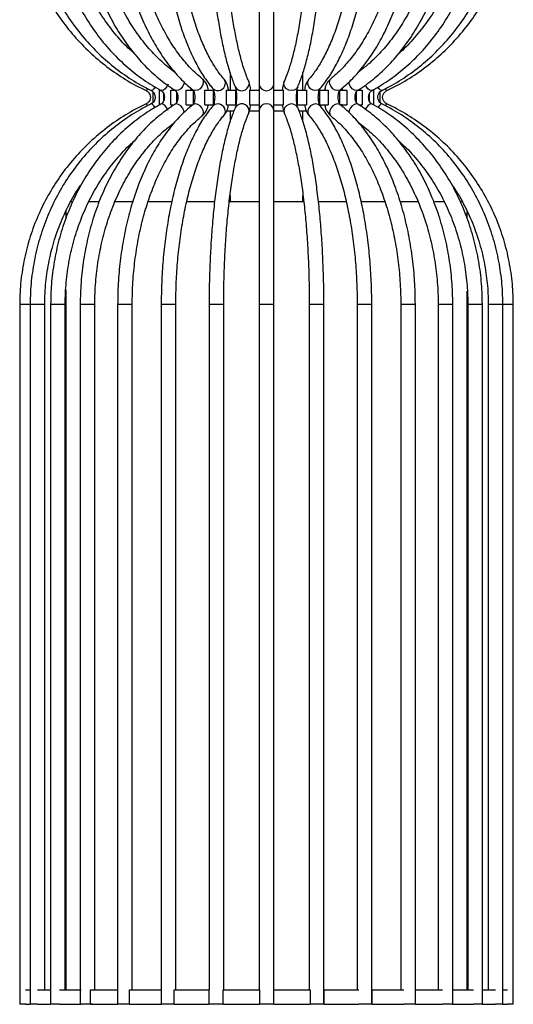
# Model space of a CAD drawing. Header units: millimetres. Extents: x 80 to 143, y 114 to 230.
# Tile 7 of 11: x 139.55 to 142.93, y 127.23 to 133.98. Entities that reach past the tile are written whole.
import ezdxf

# ---------------------------------------------------------------- set-up
doc = ezdxf.new("R2010")
doc.units = ezdxf.units.MM

msp = doc.modelspace()

# ---------------------------------------------------------------- linework, layer by layer
at = {"color": 7, "linetype": 'Continuous', "lineweight": 25}
for p, q in [((141.19328, 134.86854), (141.19328, 133.53989)), ((141.29328, 133.53989), (141.29328, 134.86854)), ((140.99328, 133.61733), (140.99328, 133.4974)), ((141.49328, 133.4974), (141.49328, 133.61858)), ((141.19328, 133.53989), (141.19328, 133.4974)), ((141.29328, 133.4974), (141.29328, 133.53989)), ((140.4669, 133.41465), (140.4669, 133.4835)), ((140.51128, 133.3974), (140.51128, 133.4974)), ((140.51128, 133.4974), (140.52384, 133.4974)), ((140.53766, 133.47549), (140.53766, 133.42351)), ((140.58766, 133.3974), (140.58766, 133.4974)), ((140.58766, 133.4974), (140.62578, 133.4974)), ((140.62578, 133.48731), (140.62578, 133.41181)), ((140.69269, 133.3974), (140.69269, 133.4974)), ((140.69269, 133.4974), (140.74088, 133.4974)), ((140.73805, 133.5004), (140.73746, 133.50087)), ((140.74088, 133.4974), (140.74088, 133.40234)), ((140.82178, 133.3974), (140.82178, 133.4974)), ((140.82178, 133.4974), (140.87794, 133.4974)), ((140.87794, 133.4974), (140.87794, 133.3974)), ((140.9693, 133.3974), (140.9693, 133.4974)), ((140.9693, 133.4974), (141.03097, 133.4974)), ((141.03097, 133.4974), (141.03097, 133.3974)), ((141.03438, 133.4974), (141.03097, 133.4974)), ((141.12879, 133.3974), (141.12879, 133.4974)), ((141.12879, 133.4974), (141.19328, 133.4974)), ((141.19328, 133.4974), (141.19328, 133.3974)), ((141.29328, 133.3974), (141.29328, 133.4974)), ((141.29328, 133.4974), (141.35777, 133.4974)), ((141.35777, 133.4974), (141.35777, 133.3974)), ((141.45559, 133.4974), (141.45233, 133.4974)), ((141.45559, 133.3974), (141.45559, 133.4974)), ((141.45559, 133.4974), (141.51726, 133.4974)), ((141.51726, 133.4974), (141.51726, 133.3974)), ((141.60862, 133.3974), (141.60862, 133.4974)), ((141.60862, 133.4974), (141.66478, 133.4974)), ((141.66478, 133.4974), (141.66478, 133.3974)), ((141.74568, 133.40244), (141.74568, 133.4974)), ((141.74568, 133.4974), (141.79387, 133.4974)), ((141.76399, 133.51366), (141.75844, 133.49774)), ((141.79387, 133.4974), (141.79387, 133.3974)), ((141.86078, 133.4974), (141.8989, 133.4974)), ((141.86078, 133.41155), (141.86078, 133.48705)), ((141.8989, 133.4974), (141.8989, 133.3974)), ((141.9489, 133.42337), (141.9489, 133.47535)), ((141.96303, 133.4974), (141.97527, 133.4974)), ((141.97527, 133.4974), (141.97527, 133.3974)), ((142.01966, 133.48421), (142.01966, 133.41536)), ((140.58766, 133.3974), (140.61042, 133.3974)), ((140.6165, 133.40119), (140.6159, 133.40079)), ((140.69269, 133.3974), (140.74088, 133.3974)), ((140.72257, 133.3852), (140.72682, 133.3974)), ((140.73809, 133.39849), (140.73746, 133.39799)), ((140.82178, 133.3974), (140.87794, 133.3974)), ((140.9693, 133.3974), (141.03097, 133.3974)), ((140.97888, 133.39724), (141.0335, 133.39724)), ((140.99328, 133.3974), (140.99328, 133.39724)), ((141.03375, 133.3974), (141.03097, 133.3974)), ((141.12879, 133.3974), (141.19328, 133.3974)), ((141.13434, 133.39724), (141.19328, 133.39724)), ((141.19328, 133.3974), (141.19328, 133.35897)), ((141.29328, 133.35897), (141.29328, 133.3974)), ((141.29328, 133.3974), (141.35777, 133.3974)), ((141.29328, 133.39724), (141.35327, 133.39724)), ((141.45285, 133.3974), (141.45559, 133.3974)), ((141.45458, 133.39724), (141.50902, 133.39724)), ((141.45559, 133.3974), (141.51726, 133.3974)), ((141.49328, 133.39724), (141.49328, 133.3974)), ((141.60862, 133.3974), (141.66478, 133.3974)), ((141.74568, 133.3974), (141.79387, 133.3974)), ((141.87619, 133.3974), (141.8989, 133.3974)), ((140.96943, 133.35724), (141.0175, 133.35724)), ((140.99328, 133.35724), (140.99328, 133.28028)), ((141.12661, 133.35724), (141.19328, 133.35724)), ((141.19328, 133.35897), (141.19328, 132.03032)), ((141.29328, 132.03032), (141.29328, 133.35897)), ((141.29328, 133.35724), (141.36075, 133.35724)), ((141.46639, 133.35724), (141.51958, 133.35724)), ((141.49328, 133.28153), (141.49328, 133.35724)), ((141.49328, 132.73411), (141.49328, 132.77617)), ((139.90341, 132.73411), (139.91238, 132.73411)), ((140.02392, 132.73411), (140.09065, 132.73411)), ((140.20292, 132.73411), (140.32267, 132.73411)), ((140.43031, 132.73411), (140.59177, 132.73411)), ((140.6958, 132.73411), (140.88599, 132.73411)), ((140.98779, 132.73411), (141.19328, 132.73411)), ((140.99328, 132.77578), (140.99328, 132.73411)), ((141.29328, 132.73411), (141.49907, 132.73411)), ((141.60012, 132.73411), (141.79141, 132.73411)), ((141.89412, 132.73411), (142.05726, 132.73411)), ((142.16314, 132.73411), (142.28502, 132.73411)), ((142.39565, 132.73411), (142.46439, 132.73411)), ((142.57573, 132.73411), (142.5852, 132.73411)), ((139.86828, 132.66754), (139.86828, 132.61608)), ((142.61828, 132.61615), (142.61828, 132.66622)), ((139.86828, 132.13066), (139.86828, 127.33411)), ((142.61828, 127.33411), (142.61828, 132.12179)), ((139.55232, 132.03032), (139.55232, 127.23411)), ((139.62436, 132.03032), (139.55232, 132.03032)), ((139.62404, 132.03032), (139.62404, 127.23411)), ((139.68949, 132.03032), (139.62404, 132.03032)), ((139.72404, 132.03032), (139.68949, 132.03032)), ((139.72404, 127.33411), (139.72404, 132.03032)), ((139.76434, 132.03032), (139.76434, 127.23411)), ((139.83934, 132.03032), (139.76434, 132.03032)), ((139.86434, 132.03032), (139.83934, 132.03032)), ((139.86434, 127.33411), (139.86434, 132.03032)), ((139.96709, 132.03032), (139.96709, 127.23411)), ((140.05055, 132.03032), (139.96709, 132.03032)), ((140.06709, 132.03032), (140.05055, 132.03032)), ((140.06709, 127.33411), (140.06709, 132.03032)), ((140.22343, 132.03032), (140.22343, 127.23411)), ((140.31388, 132.03032), (140.22343, 132.03032)), ((140.32343, 132.03032), (140.31388, 132.03032)), ((140.32343, 127.33411), (140.32343, 132.03032)), ((140.52216, 132.03032), (140.52216, 127.23411)), ((140.61784, 132.03032), (140.52216, 132.03032)), ((140.62216, 132.03032), (140.61784, 132.03032)), ((140.62216, 127.33411), (140.62216, 132.03032)), ((140.85023, 132.03032), (140.85023, 127.33411)), ((140.95023, 132.03032), (140.85023, 132.03032)), ((140.95023, 127.33411), (140.95023, 132.03032)), ((141.19328, 132.03032), (141.19328, 127.33411)), ((141.29328, 132.03032), (141.19328, 132.03032)), ((141.29328, 127.33411), (141.29328, 132.03032)), ((141.53633, 132.03032), (141.53633, 127.33411)), ((141.63633, 132.03032), (141.53633, 132.03032)), ((141.63633, 127.23411), (141.63633, 132.03032)), ((141.86439, 132.03032), (141.86439, 127.33411)), ((141.96439, 132.03032), (141.86439, 132.03032)), ((141.96439, 127.23411), (141.96439, 132.03032)), ((142.16313, 132.03032), (142.16313, 127.33411)), ((142.26313, 132.03032), (142.16313, 132.03032)), ((142.26313, 127.23411), (142.26313, 132.03032)), ((142.41947, 132.03032), (142.41947, 127.33411)), ((142.51947, 132.03032), (142.41947, 132.03032)), ((142.51947, 127.23411), (142.51947, 132.03032)), ((142.62222, 132.03032), (142.62222, 127.33411)), ((142.72222, 132.03032), (142.62222, 132.03032)), ((142.72222, 127.23411), (142.72222, 132.03032)), ((142.76252, 132.03032), (142.76252, 127.33411)), ((142.86252, 132.03032), (142.76252, 132.03032)), ((142.93424, 132.03032), (142.86221, 132.03032)), ((142.86252, 127.23411), (142.86252, 132.03032)), ((142.93424, 127.23411), (142.93424, 132.03032)), ((139.59295, 127.33411), (139.62404, 127.33411)), ((139.67497, 127.33411), (139.76434, 127.33411)), ((139.82568, 127.33411), (139.9727, 127.33411)), ((140.03851, 127.23411), (140.03851, 127.33411)), ((140.03851, 127.33411), (140.22449, 127.33411)), ((140.30417, 127.23411), (140.30417, 127.33411)), ((140.30417, 127.33411), (140.52095, 127.33411)), ((140.52095, 127.33411), (140.52095, 127.23411)), ((140.52216, 127.33411), (140.52095, 127.33411)), ((140.611, 127.23411), (140.611, 127.33411)), ((140.611, 127.33411), (140.8491, 127.33411)), ((140.8491, 127.33411), (140.8491, 127.23411)), ((140.85023, 127.33411), (140.8491, 127.33411)), ((140.94555, 127.23411), (140.94555, 127.33411)), ((140.94555, 127.33411), (141.19455, 127.33411)), ((141.19455, 127.33411), (141.19455, 127.23411)), ((141.19488, 127.33411), (141.19455, 127.33411)), ((141.29313, 127.33411), (141.29224, 127.33411)), ((141.29313, 127.23411), (141.29313, 127.33411)), ((141.29313, 127.33411), (141.54212, 127.33411)), ((141.54212, 127.33411), (141.54212, 127.23411)), ((141.63848, 127.33411), (141.63633, 127.33411)), ((141.63848, 127.23411), (141.63848, 127.33411)), ((141.63848, 127.33411), (141.87658, 127.33411)), ((141.96647, 127.33411), (141.96439, 127.33411)), ((141.96647, 127.23411), (141.96647, 127.33411)), ((141.96647, 127.33411), (142.18324, 127.33411)), ((142.26272, 127.33411), (142.44869, 127.33411)), ((142.51428, 127.33411), (142.6613, 127.33411)), ((142.72222, 127.33411), (142.8118, 127.33411)), ((142.86252, 127.33411), (142.89367, 127.33411)), ((139.59353, 127.23411), (139.55232, 127.23411)), ((139.59295, 127.23411), (139.62404, 127.23411)), ((139.67523, 127.23411), (139.62404, 127.23411)), ((139.67497, 127.23411), (139.76434, 127.23411)), ((139.8259, 127.23411), (139.76434, 127.23411)), ((139.82568, 127.23411), (139.9727, 127.23411)), ((140.05055, 127.23411), (139.96709, 127.23411)), ((140.03851, 127.23411), (140.22449, 127.23411)), ((140.30417, 127.23411), (140.22343, 127.23411)), ((140.30417, 127.23411), (140.52095, 127.23411)), ((140.52216, 127.23411), (140.52095, 127.23411)), ((140.611, 127.23411), (140.52216, 127.23411)), ((140.611, 127.23411), (140.8491, 127.23411)), ((140.85024, 127.23411), (140.8491, 127.23411)), ((140.94559, 127.23411), (140.85024, 127.23411)), ((140.94555, 127.23411), (141.19455, 127.23411)), ((141.19488, 127.23411), (141.19455, 127.23411)), ((141.29224, 127.23411), (141.19488, 127.23411)), ((141.29313, 127.23411), (141.29224, 127.23411)), ((141.29313, 127.23411), (141.54212, 127.23411)), ((141.63633, 127.23411), (141.54209, 127.23411)), ((141.63848, 127.23411), (141.63633, 127.23411)), ((141.63848, 127.23411), (141.87658, 127.23411)), ((141.96439, 127.23411), (141.87658, 127.23411)), ((141.96647, 127.23411), (141.96439, 127.23411)), ((141.96647, 127.23411), (142.18324, 127.23411)), ((142.26313, 127.23411), (142.18324, 127.23411)), ((142.26272, 127.23411), (142.44869, 127.23411)), ((142.51947, 127.23411), (142.44869, 127.23411)), ((142.51428, 127.23411), (142.6613, 127.23411)), ((142.72222, 127.23411), (142.6613, 127.23411)), ((142.72222, 127.23411), (142.8118, 127.23411)), ((142.86252, 127.23411), (142.8118, 127.23411)), ((142.86252, 127.23411), (142.89367, 127.23411)), ((142.93424, 127.23411), (142.89305, 127.23411))]:
    msp.add_line(p, q, dxfattribs=at)
at = {"color": 7, "linetype": 'Continuous', "lineweight": 25, "flags": 128}
for points in [[(140.47985, 133.51913), (140.47202, 133.5079), (140.46261, 133.4981), (140.45515, 133.49466), (140.45323, 133.49508)], [(140.56908, 133.53989), (140.56011, 133.52258), (140.5487, 133.5079), (140.53659, 133.4981), (140.52562, 133.49466), (140.52018, 133.49597)], [(140.67996, 133.55349), (140.67674, 133.53989), (140.66814, 133.52258), (140.65574, 133.5079), (140.64146, 133.4981), (140.62745, 133.49466), (140.6165, 133.49767)], [(140.80917, 133.53989), (140.8013, 133.52258), (140.78846, 133.5079), (140.77262, 133.4981), (140.75619, 133.49466), (140.74166, 133.4981), (140.73805, 133.5004)], [(141.12117, 133.56006), (141.1223, 133.55719), (141.12433, 133.53989)], [(141.4569, 133.51973), (141.44886, 133.5079), (141.43395, 133.4981), (141.41557, 133.49466), (141.39652, 133.4981), (141.37969, 133.5079), (141.36765, 133.52258), (141.36223, 133.53989), (141.36426, 133.55719), (141.3654, 133.56008)], [(141.60952, 133.50722), (141.59716, 133.4981), (141.58034, 133.49466), (141.5622, 133.4981), (141.5455, 133.5079), (141.53278, 133.52258), (141.52599, 133.53989), (141.52615, 133.55719), (141.53324, 133.57187), (141.53378, 133.57251)], [(141.74911, 133.50087), (141.74489, 133.4981), (141.73037, 133.49466), (141.71393, 133.4981), (141.69809, 133.5079), (141.68526, 133.52258), (141.67739, 133.53989), (141.67567, 133.55719), (141.68038, 133.57187), (141.68649, 133.57884)], [(141.87005, 133.49766), (141.85911, 133.49466), (141.8451, 133.4981), (141.83081, 133.5079), (141.81842, 133.52258), (141.80981, 133.53989), (141.8066, 133.55349)], [(141.96639, 133.49597), (141.96094, 133.49466), (141.94997, 133.4981), (141.93786, 133.5079), (141.92645, 133.52258), (141.92089, 133.53238)], [(142.03333, 133.49508), (142.0314, 133.49466), (142.02395, 133.4981), (142.01454, 133.5079), (142.00671, 133.51912)], [(140.42901, 133.50785), (140.42275, 133.4981), (140.41913, 133.49466), (140.41892, 133.4947)], [(142.06763, 133.4947), (142.06742, 133.49466), (142.06381, 133.4981), (142.05769, 133.50761)], [(140.42901, 133.391), (140.42275, 133.40076), (140.41913, 133.4042), (140.41892, 133.40416)], [(140.47989, 133.37967), (140.47202, 133.39095), (140.46261, 133.40076), (140.45515, 133.4042), (140.45323, 133.40378)], [(140.56908, 133.35897), (140.56011, 133.37628), (140.5487, 133.39095), (140.53659, 133.40076), (140.52562, 133.4042), (140.52018, 133.40289)], [(140.67987, 133.34607), (140.67674, 133.35897), (140.66814, 133.37628), (140.65574, 133.39095), (140.64146, 133.40076), (140.62745, 133.4042), (140.6165, 133.40119)], [(140.80917, 133.35897), (140.8013, 133.37628), (140.78846, 133.39095), (140.77262, 133.40076), (140.75619, 133.4042), (140.74166, 133.40076), (140.73809, 133.39849)], [(141.4569, 133.37913), (141.44886, 133.39095), (141.43395, 133.40076), (141.41557, 133.4042), (141.39652, 133.40076), (141.37969, 133.39095), (141.36765, 133.37628), (141.36223, 133.35897), (141.36426, 133.34166), (141.36543, 133.33871)], [(141.60952, 133.39164), (141.59716, 133.40076), (141.58034, 133.4042), (141.5622, 133.40076), (141.5455, 133.39095), (141.53278, 133.37628), (141.52599, 133.35897), (141.52615, 133.34166), (141.53324, 133.32699), (141.53379, 133.32633)], [(141.74911, 133.39799), (141.74489, 133.40076), (141.73037, 133.4042), (141.71393, 133.40076), (141.69809, 133.39095), (141.68526, 133.37628), (141.67739, 133.35897), (141.67567, 133.34166), (141.68038, 133.32699), (141.68651, 133.32001)], [(141.87005, 133.4012), (141.85911, 133.4042), (141.8451, 133.40076), (141.83081, 133.39095), (141.81842, 133.37628), (141.80981, 133.35897), (141.80654, 133.34484)], [(141.96639, 133.40288), (141.96094, 133.4042), (141.94997, 133.40076), (141.93786, 133.39095), (141.92645, 133.37628), (141.92088, 133.36646)], [(142.03333, 133.40377), (142.0314, 133.4042), (142.02395, 133.40076), (142.01454, 133.39095), (142.00675, 133.3798)], [(142.06763, 133.40416), (142.06742, 133.4042), (142.06381, 133.40076), (142.05769, 133.39125)], [(141.12118, 133.33882), (141.1223, 133.34166), (141.12433, 133.35897)]]:
    msp.add_lwpolyline(points, dxfattribs=at)
at = {"color": 7, "linetype": 'Continuous', "lineweight": 25}
for centre, radius, start, end in [((140.77574, 133.55261), 0.03577, 339.16668, 47.237448), ((140.90983, 133.5465), 0.05117, 230.123101, 352.571255), ((140.92406, 133.54841), 0.03749, 346.853343, 39.953828), ((141.07382, 133.54471), 0.05074, 209.507455, 354.541557), ((141.24328, 133.54393), 0.05016, 184.621983, 355.378017), ((140.90983, 133.35236), 0.05117, 7.428718, 129.877176), ((141.07382, 133.35415), 0.05074, 5.458419, 150.492865), ((141.24328, 133.35493), 0.05016, 4.621983, 175.378017), ((140.77573, 133.34625), 0.03578, 312.808145, 20.830003), ((140.92406, 133.35044), 0.03749, 320.078971, 13.145675)]:
    msp.add_arc(centre, radius, start, end, dxfattribs=at)
for points, knots in [([(139.55232, 134.86854), (139.55277, 134.84095), (139.55406, 134.76175), (139.56832, 134.63141), (139.59995, 134.47959), (139.647, 134.3318), (139.70873, 134.1896), (139.78457, 134.05445), (139.87369, 133.92777), (139.97519, 133.81089), (140.08798, 133.70495), (140.211, 133.61132), (140.3226, 133.54235), (140.39381, 133.50713), (140.41892, 133.4947)], [0, 0, 0, 0, 0.0482203, 0.1384599, 0.2287275, 0.3189947, 0.4092609, 0.4995257, 0.5897888, 0.6800499, 0.7703087, 0.860565, 0.9508189, 1, 1, 1, 1]), ([(139.62404, 134.86854), (139.62447, 134.84099), (139.6257, 134.7618), (139.63936, 134.63143), (139.66966, 134.47952), (139.71477, 134.33163), (139.77395, 134.18933), (139.84666, 134.0541), (139.93211, 133.92735), (140.02944, 133.81042), (140.13758, 133.70447), (140.25552, 133.61083), (140.36201, 133.54222), (140.4297, 133.50724), (140.45323, 133.49509)], [0, 0, 0, 0, 0.0481977, 0.1385785, 0.228988, 0.3193953, 0.4097969, 0.5001895, 0.5905698, 0.6809345, 0.7712803, 0.861605, 0.9519066, 1, 1, 1, 1]), ([(139.76434, 134.86854), (139.76473, 134.84107), (139.76585, 134.76192), (139.77831, 134.63155), (139.806, 134.47952), (139.84724, 134.33149), (139.90136, 134.18905), (139.96788, 134.05368), (140.04608, 133.92679), (140.13517, 133.80973), (140.23419, 133.70368), (140.3422, 133.61), (140.43876, 133.54209), (140.49968, 133.50758), (140.52018, 133.49597)], [0, 0, 0, 0, 0.0481579, 0.1387805, 0.2294363, 0.320094, 0.4107491, 0.5013955, 0.5920252, 0.682628, 0.7731917, 0.8637029, 0.9541486, 1, 1, 1, 1]), ([(140.33906, 133.74855), (140.32454, 133.76102), (140.27551, 133.80316), (140.20093, 133.88792), (140.11647, 134.00106), (140.0433, 134.12458), (139.98159, 134.25615), (139.9322, 134.39456), (139.89559, 134.53821), (139.87275, 134.68295), (139.86493, 134.79368), (139.86445, 134.85472), (139.86434, 134.86854)], [0, 0, 0, 0, 0.0487416, 0.1646153, 0.2803979, 0.3961064, 0.5117572, 0.6273643, 0.7429391, 0.8584899, 0.9679575, 1, 1, 1, 1]), ([(139.96709, 134.86854), (139.96742, 134.84118), (139.96839, 134.76214), (139.97909, 134.63188), (140.00293, 134.47983), (140.03845, 134.33176), (140.0851, 134.18923), (140.14249, 134.05372), (140.21002, 133.92665), (140.28704, 133.80938), (140.37275, 133.70311), (140.46632, 133.60921), (140.54874, 133.54227), (140.60015, 133.50843), (140.61651, 133.49766)], [0, 0, 0, 0, 0.0481114, 0.1390112, 0.2299521, 0.3209107, 0.4118899, 0.5028896, 0.5939045, 0.684917, 0.7759019, 0.8668225, 0.9576309, 1, 1, 1, 1]), ([(140.61532, 133.61992), (140.58505, 133.64356), (140.52311, 133.69194), (140.4371, 133.78171), (140.35675, 133.8838), (140.28484, 133.99708), (140.22201, 134.11996), (140.16901, 134.25119), (140.12645, 134.38928), (140.09477, 134.53273), (140.07447, 134.67991), (140.06758, 134.79253), (140.06717, 134.85545), (140.06709, 134.86854)], [0, 0, 0, 0, 0.0938312, 0.1919797, 0.2899525, 0.3878108, 0.4856029, 0.5833622, 0.6811078, 0.778849, 0.876591, 0.9743336, 1, 1, 1, 1]), ([(140.22343, 134.86854), (140.2237, 134.84132), (140.22446, 134.76251), (140.23291, 134.63256), (140.25179, 134.48074), (140.27994, 134.33287), (140.31693, 134.19049), (140.36248, 134.05504), (140.41617, 133.92792), (140.47753, 133.81046), (140.54599, 133.70385), (140.62101, 133.60949), (140.68587, 133.54363), (140.72579, 133.51054), (140.73744, 133.50088)], [0, 0, 0, 0, 0.0480749, 0.1392258, 0.230425, 0.3216618, 0.4129542, 0.5043188, 0.5957689, 0.6873106, 0.7789358, 0.8706077, 0.9622174, 1, 1, 1, 1]), ([(140.8, 133.5789), (140.78679, 133.58994), (140.74811, 133.62229), (140.68663, 133.68659), (140.61792, 133.77563), (140.55482, 133.877), (140.49804, 133.98934), (140.44827, 134.11152), (140.4061, 134.24221), (140.37207, 134.37995), (140.34656, 134.52323), (140.33, 134.6704), (140.32394, 134.78622), (140.32353, 134.85233), (140.32343, 134.86854)], [0, 0, 0, 0, 0.0479522, 0.1403713, 0.232589, 0.3246632, 0.4167077, 0.5087767, 0.6009055, 0.6931034, 0.7853649, 0.8776772, 0.9700235, 1, 1, 1, 1]), ([(140.52216, 134.86854), (140.52234, 134.84149), (140.52287, 134.76303), (140.5287, 134.63363), (140.54174, 134.48239), (140.56118, 134.3351), (140.58674, 134.19327), (140.61823, 134.05832), (140.65539, 133.9316), (140.69793, 133.81438), (140.74556, 133.70777), (140.79804, 133.61302), (140.84269, 133.54821), (140.86989, 133.51575), (140.87704, 133.50722)], [0, 0, 0, 0, 0.0480708, 0.1394246, 0.2308285, 0.32228, 0.4138084, 0.5054478, 0.5972384, 0.6892279, 0.7814701, 0.8740171, 0.9668912, 1, 1, 1, 1]), ([(140.95275, 133.57255), (140.94372, 133.58346), (140.91764, 133.61497), (140.87581, 133.678), (140.82888, 133.76536), (140.78541, 133.86534), (140.74602, 133.97664), (140.71129, 134.09813), (140.68169, 134.22841), (140.65765, 134.366), (140.63947, 134.50934), (140.62747, 134.65677), (140.62265, 134.77723), (140.62227, 134.84794), (140.62216, 134.86854)], [0, 0, 0, 0, 0.0479052, 0.13842, 0.2290469, 0.319909, 0.4110663, 0.5024965, 0.5941524, 0.6859845, 0.7779484, 0.8700055, 0.9621228, 1, 1, 1, 1]), ([(140.85023, 134.86854), (140.85032, 134.84167), (140.85058, 134.76369), (140.85355, 134.63506), (140.86018, 134.48474), (140.87006, 134.3384), (140.88304, 134.19759), (140.89903, 134.06373), (140.91787, 133.93818), (140.93942, 133.82218), (140.96353, 133.71677), (140.99013, 133.62305), (141.01258, 133.55954), (141.02625, 133.52768), (141.02967, 133.51971)], [0, 0, 0, 0, 0.0481217, 0.139661, 0.2312435, 0.3228599, 0.4145336, 0.5062947, 0.5981839, 0.6902602, 0.7826133, 0.8753863, 0.9688173, 1, 1, 1, 1]), ([(141.12116, 133.56007), (141.1165, 133.57108), (141.10326, 133.60238), (141.08188, 133.66519), (141.05788, 133.75199), (141.03547, 133.85189), (141.01507, 133.96349), (140.99704, 134.08546), (140.98165, 134.21633), (140.96911, 134.35457), (140.95958, 134.49859), (140.95323, 134.64677), (140.95053, 134.77081), (140.9503, 134.84487), (140.95023, 134.86854)], [0, 0, 0, 0, 0.0479759, 0.1362945, 0.2256102, 0.3158654, 0.4067259, 0.4979814, 0.5894988, 0.6811924, 0.7730047, 0.8648958, 0.956836, 1, 1, 1, 1]), ([(141.53633, 134.86854), (141.53624, 134.84205), (141.53598, 134.76515), (141.53306, 134.63834), (141.52653, 134.49026), (141.51681, 134.34636), (141.50407, 134.20826), (141.48846, 134.07753), (141.47019, 133.95565), (141.44951, 133.84408), (141.42672, 133.7441), (141.40223, 133.6572), (141.38145, 133.5977), (141.36905, 133.56864), (141.36539, 133.56007)], [0, 0, 0, 0, 0.0483227, 0.1402638, 0.2322152, 0.3241254, 0.4159691, 0.5077138, 0.5993148, 0.6907077, 0.7817955, 0.8724274, 0.962363, 1, 1, 1, 1]), ([(141.45689, 133.51971), (141.46218, 133.53223), (141.47785, 133.56928), (141.50196, 133.64089), (141.5284, 133.7383), (141.55215, 133.84704), (141.57322, 133.96591), (141.59148, 134.0939), (141.60681, 134.22978), (141.6191, 134.37221), (141.62824, 134.51975), (141.63411, 134.67087), (141.63618, 134.7878), (141.6363, 134.85373), (141.63633, 134.86854)], [0, 0, 0, 0, 0.0484947, 0.143463, 0.2373095, 0.3303034, 0.4227728, 0.5149097, 0.6068295, 0.698605, 0.7902847, 0.8819027, 0.9734847, 1, 1, 1, 1]), ([(141.86439, 134.86854), (141.86422, 134.84223), (141.86371, 134.76581), (141.85802, 134.63978), (141.84531, 134.49262), (141.82641, 134.34969), (141.80166, 134.21263), (141.77136, 134.08301), (141.73592, 133.96232), (141.69585, 133.85198), (141.65175, 133.75321), (141.6043, 133.66735), (141.56438, 133.60913), (141.54056, 133.58063), (141.53381, 133.57255)], [0, 0, 0, 0, 0.0483712, 0.1404923, 0.2326146, 0.3246787, 0.416653, 0.5085013, 0.6001805, 0.6916403, 0.782825, 0.8736826, 0.9641926, 1, 1, 1, 1]), ([(141.60952, 133.50722), (141.61997, 133.51985), (141.65036, 133.55658), (141.6975, 133.62788), (141.74926, 133.72467), (141.79617, 133.83343), (141.83793, 133.95267), (141.87421, 134.0812), (141.90474, 134.2177), (141.92927, 134.36079), (141.94761, 134.50903), (141.95953, 134.6609), (141.964, 134.78141), (141.96431, 134.85069), (141.96439, 134.86854)], [0, 0, 0, 0, 0.0485751, 0.1411771, 0.2338361, 0.3263081, 0.4185242, 0.5105016, 0.6022829, 0.6939133, 0.7854329, 0.8768766, 0.9682743, 1, 1, 1, 1]), ([(142.16313, 134.86854), (142.16287, 134.84239), (142.16214, 134.76634), (142.15394, 134.64086), (142.13562, 134.4943), (142.10836, 134.35195), (142.07265, 134.21545), (142.02891, 134.08634), (141.9777, 133.96606), (141.91968, 133.85597), (141.8556, 133.75721), (141.78624, 133.67101), (141.72894, 133.61384), (141.69508, 133.58592), (141.68656, 133.5789)], [0, 0, 0, 0, 0.0483687, 0.140697, 0.2330302, 0.3253171, 0.4175387, 0.5096776, 0.6017207, 0.6936636, 0.7855193, 0.8773314, 0.96916, 1, 1, 1, 1]), ([(141.74912, 133.50088), (141.76405, 133.51337), (141.80698, 133.54926), (141.87406, 133.61929), (141.948, 133.71442), (142.01554, 133.82185), (142.07607, 133.94015), (142.12895, 134.0681), (142.17368, 134.20429), (142.20981, 134.3473), (142.23706, 134.49566), (142.25504, 134.64782), (142.26237, 134.7728), (142.26295, 134.84647), (142.26313, 134.86854)], [0, 0, 0, 0, 0.0485155, 0.1393946, 0.230523, 0.3218716, 0.4133026, 0.5047149, 0.5960769, 0.6873806, 0.7786307, 0.8698392, 0.9610212, 1, 1, 1, 1]), ([(141.87005, 133.49766), (141.88872, 133.51001), (141.94224, 133.54541), (142.02618, 133.61465), (142.1189, 133.70885), (142.20382, 133.81536), (142.28016, 133.93283), (142.34708, 134.0601), (142.40389, 134.1958), (142.45, 134.3385), (142.48498, 134.4867), (142.50829, 134.63887), (142.51833, 134.76684), (142.51919, 134.84353), (142.51947, 134.86854)], [0, 0, 0, 0, 0.0484164, 0.138756, 0.2292401, 0.3198874, 0.4106524, 0.5014936, 0.5923786, 0.683285, 0.7741968, 0.8651096, 0.9560237, 1, 1, 1, 1]), ([(142.41947, 134.86854), (142.41915, 134.84253), (142.41822, 134.76671), (142.40787, 134.64156), (142.38469, 134.49524), (142.35016, 134.3531), (142.3049, 134.21675), (142.24939, 134.08769), (142.18428, 133.9674), (142.11041, 133.857), (142.02836, 133.75839), (141.95006, 133.68005), (141.89711, 133.64072), (141.87604, 133.62507)], [0, 0, 0, 0, 0.0512764, 0.1495048, 0.24775, 0.3459731, 0.4441712, 0.5423456, 0.6405043, 0.7386587, 0.8368348, 0.9350742, 1, 1, 1, 1]), ([(141.96638, 133.49597), (141.98798, 133.50822), (142.04988, 133.54336), (142.14713, 133.61219), (142.25468, 133.70594), (142.35329, 133.81201), (142.44201, 133.92903), (142.51989, 134.05588), (142.58612, 134.1912), (142.64001, 134.33359), (142.68103, 134.48158), (142.70853, 134.6336), (142.72076, 134.76328), (142.72185, 134.84176), (142.72222, 134.86854)], [0, 0, 0, 0, 0.0483256, 0.1385452, 0.228835, 0.3191974, 0.4096256, 0.5001099, 0.5906399, 0.6812057, 0.771799, 0.862413, 0.9530427, 1, 1, 1, 1]), ([(142.03333, 133.49509), (142.05694, 133.50729), (142.12467, 133.54229), (142.23114, 133.61092), (142.34898, 133.70447), (142.45704, 133.81034), (142.5543, 133.92717), (142.63972, 134.05381), (142.71241, 134.18893), (142.77161, 134.33114), (142.81675, 134.47895), (142.84711, 134.63083), (142.86084, 134.76139), (142.86209, 134.84079), (142.86252, 134.86854)], [0, 0, 0, 0, 0.0482607, 0.1384719, 0.2287218, 0.3189935, 0.4092876, 0.4996035, 0.58994, 0.6802951, 0.7706664, 0.8610512, 0.9514469, 1, 1, 1, 1]), ([(142.06764, 133.4947), (142.09227, 133.50688), (142.16298, 133.54183), (142.27418, 133.61037), (142.39728, 133.70385), (142.51018, 133.80964), (142.6118, 133.9264), (142.70106, 134.05297), (142.77704, 134.18802), (142.83893, 134.33014), (142.88616, 134.47787), (142.91796, 134.62966), (142.93244, 134.76058), (142.93377, 134.84037), (142.93424, 134.86854)], [0, 0, 0, 0, 0.0482274, 0.1384469, 0.2286953, 0.3189459, 0.4091988, 0.4994542, 0.5897121, 0.6799722, 0.7702346, 0.8604988, 0.9507646, 1, 1, 1, 1]), ([(142.62222, 134.86854), (142.62185, 134.84264), (142.62077, 134.76694), (142.6087, 134.6419), (142.58159, 134.49558), (142.54119, 134.35341), (142.48821, 134.21696), (142.42311, 134.08785), (142.34691, 133.9671), (142.2595, 133.85753), (142.19156, 133.78337), (142.15077, 133.74997), (142.14498, 133.74522)], [0, 0, 0, 0, 0.0598255, 0.1749096, 0.2900248, 0.4051364, 0.5202501, 0.6353739, 0.7505187, 0.865699, 0.9809329, 1, 1, 1, 1]), ([(140.84567, 133.4974), (140.84469, 133.50312), (140.84085, 133.52545), (140.82535, 133.55432), (140.8073, 133.57182), (140.8, 133.5789)], [0, 0, 0, 0, 0.1701887, 0.6646007, 1, 1, 1, 1]), ([(140.98312, 133.4974), (140.98191, 133.50527), (140.97819, 133.52941), (140.96728, 133.55383), (140.95572, 133.56872), (140.95275, 133.57255)], [0, 0, 0, 0, 0.26413, 0.8107494, 1, 1, 1, 1]), ([(141.0297, 133.51962), (141.02991, 133.51912), (141.03033, 133.51809), (141.03248, 133.5099), (141.03484, 133.49586), (141.03695, 133.47362), (141.03767, 133.44545), (141.03644, 133.41742), (141.03383, 133.39587), (141.03124, 133.38361), (141.02979, 133.37941), (141.0297, 133.37922), (141.02968, 133.37918)], [0, 0, 0, 0, 0.0707767, 0.1443237, 0.2455704, 0.3724334, 0.5174113, 0.669914, 0.8004679, 0.9038187, 0.978444, 1, 1, 1, 1]), ([(141.13457, 133.4974), (141.13383, 133.50564), (141.13163, 133.53026), (141.12534, 133.54816), (141.12116, 133.56007)], [0, 0, 0, 0, 0.3347106, 1, 1, 1, 1]), ([(141.36539, 133.56007), (141.36327, 133.55436), (141.35736, 133.53844), (141.35313, 133.51788), (141.35203, 133.50037), (141.35184, 133.4974)], [0, 0, 0, 0, 0.3169322, 0.8843753, 1, 1, 1, 1]), ([(141.45686, 133.37923), (141.45665, 133.37974), (141.45623, 133.38076), (141.45408, 133.38896), (141.45172, 133.403), (141.44961, 133.42523), (141.44889, 133.45341), (141.45012, 133.48144), (141.45273, 133.50298), (141.45532, 133.51525), (141.45677, 133.51945), (141.45686, 133.51964), (141.45688, 133.51968)], [0, 0, 0, 0, 0.0707767, 0.1443237, 0.2455704, 0.3724334, 0.5174113, 0.669914, 0.8004679, 0.9038187, 0.978444, 1, 1, 1, 1]), ([(141.53381, 133.57255), (141.5292, 133.56625), (141.5173, 133.55001), (141.50721, 133.52478), (141.50432, 133.50386), (141.50343, 133.4974)], [0, 0, 0, 0, 0.3043498, 0.7850857, 1, 1, 1, 1]), ([(141.68656, 133.5789), (141.6802, 133.57291), (141.66436, 133.55801), (141.6482, 133.53021), (141.64293, 133.50673), (141.64083, 133.4974)], [0, 0, 0, 0, 0.2881706, 0.7174184, 1, 1, 1, 1]), ([(140.41892, 133.4947), (140.42188, 133.49307), (140.43023, 133.48847), (140.44103, 133.47624), (140.44782, 133.45834), (140.44753, 133.43909), (140.4403, 133.42149), (140.42955, 133.40992), (140.42153, 133.40557), (140.41892, 133.40415)], [0, 0, 0, 0, 0.09079123, 0.25667465, 0.42379884, 0.58939732, 0.75434838, 0.91995626, 1, 1, 1, 1]), ([(140.45323, 133.49509), (140.45588, 133.49356), (140.46307, 133.48942), (140.47264, 133.47849), (140.47948, 133.4622), (140.48074, 133.4441), (140.47606, 133.42671), (140.46652, 133.41213), (140.45768, 133.40657), (140.45323, 133.40377)], [0, 0, 0, 0, 0.0908537, 0.2456521, 0.3914968, 0.5448282, 0.6950366, 0.8465292, 1, 1, 1, 1]), ([(140.52018, 133.49597), (140.52227, 133.49465), (140.52763, 133.49129), (140.53579, 133.48156), (140.5423, 133.46641), (140.54457, 133.44897), (140.54203, 133.43147), (140.53534, 133.41658), (140.52725, 133.40729), (140.52212, 133.4041), (140.52018, 133.40289)], [0, 0, 0, 0, 0.0911264, 0.2334664, 0.3654156, 0.5043364, 0.6404808, 0.7762216, 0.9154693, 1, 1, 1, 1]), ([(140.61651, 133.49766), (140.61785, 133.4967), (140.62097, 133.49445), (140.62765, 133.48585), (140.63361, 133.47144), (140.63648, 133.45365), (140.63538, 133.43527), (140.63066, 133.41898), (140.62304, 133.40621), (140.61879, 133.40294), (140.61651, 133.4012)], [0, 0, 0, 0, 0.09177562, 0.21448551, 0.34328565, 0.47052368, 0.5993652, 0.72796997, 0.85450598, 1, 1, 1, 1]), ([(140.72871, 133.49466), (140.72826, 133.49997), (140.72772, 133.50614), (140.72485, 133.51117), (140.72444, 133.51188)], [0, 0, 0, 0, 0.8584521, 1, 1, 1, 1]), ([(140.73744, 133.50088), (140.73801, 133.50039), (140.73925, 133.49933), (140.74429, 133.49165), (140.74914, 133.47858), (140.7524, 133.4611), (140.75274, 133.44103), (140.74974, 133.4223), (140.74483, 133.40833), (140.73952, 133.3998), (140.73814, 133.39859), (140.73744, 133.39798)], [0, 0, 0, 0, 0.09217605, 0.19839915, 0.30638373, 0.42430683, 0.5512653, 0.68134158, 0.7928521, 0.89552513, 1, 1, 1, 1]), ([(140.8772, 133.50695), (140.87727, 133.50688), (140.87742, 133.50672), (140.88037, 133.501), (140.88387, 133.49011), (140.88717, 133.47304), (140.88869, 133.45094), (140.8875, 133.42799), (140.88402, 133.40909), (140.88016, 133.39721), (140.87724, 133.39189), (140.87717, 133.39184), (140.87715, 133.39182)], [0, 0, 0, 0, 0.0617232, 0.1435784, 0.2397083, 0.3553228, 0.4883786, 0.6311478, 0.7568114, 0.863539, 0.951678, 1, 1, 1, 1]), ([(141.60936, 133.3919), (141.60929, 133.39197), (141.60914, 133.39213), (141.60619, 133.39786), (141.60268, 133.40874), (141.59939, 133.42582), (141.59786, 133.44792), (141.59906, 133.47087), (141.60253, 133.48977), (141.6064, 133.50165), (141.60932, 133.50697), (141.60938, 133.50702), (141.60941, 133.50704)], [0, 0, 0, 0, 0.0617232, 0.14357843, 0.23970826, 0.35532277, 0.48837858, 0.63114779, 0.75681135, 0.86353897, 0.95167804, 1, 1, 1, 1]), ([(141.74912, 133.39798), (141.74854, 133.39847), (141.74731, 133.39953), (141.74227, 133.4072), (141.73742, 133.42028), (141.73415, 133.43776), (141.73382, 133.45783), (141.73682, 133.47655), (141.74173, 133.49052), (141.74703, 133.49906), (141.74842, 133.50027), (141.74912, 133.50088)], [0, 0, 0, 0, 0.09217605, 0.19839915, 0.30638373, 0.42430683, 0.5512653, 0.68134158, 0.7928521, 0.89552513, 1, 1, 1, 1]), ([(141.87005, 133.4012), (141.86871, 133.40216), (141.86559, 133.40441), (141.85891, 133.41301), (141.85295, 133.42742), (141.85008, 133.44521), (141.85118, 133.46359), (141.8559, 133.47988), (141.86352, 133.49265), (141.86777, 133.49591), (141.87005, 133.49766)], [0, 0, 0, 0, 0.0917756, 0.2144855, 0.3432857, 0.4705237, 0.5993652, 0.72797, 0.854506, 1, 1, 1, 1]), ([(141.96638, 133.40289), (141.96429, 133.4042), (141.95893, 133.40757), (141.95077, 133.41729), (141.94426, 133.43245), (141.94199, 133.44988), (141.94453, 133.46739), (141.95122, 133.48228), (141.95931, 133.49157), (141.96444, 133.49476), (141.96638, 133.49597)], [0, 0, 0, 0, 0.0911264, 0.2334664, 0.3654156, 0.5043364, 0.6404808, 0.7762216, 0.9154693, 1, 1, 1, 1]), ([(142.03333, 133.40377), (142.03068, 133.4053), (142.02349, 133.40943), (142.01392, 133.42037), (142.00708, 133.43665), (142.00582, 133.45475), (142.0105, 133.47215), (142.02004, 133.48672), (142.02888, 133.49229), (142.03333, 133.49509)], [0, 0, 0, 0, 0.0908537, 0.2456521, 0.3914968, 0.5448282, 0.6950366, 0.8465292, 1, 1, 1, 1]), ([(142.06764, 133.40415), (142.06468, 133.40578), (142.05633, 133.41039), (142.04553, 133.42262), (142.03874, 133.44052), (142.03903, 133.45977), (142.04626, 133.47737), (142.05701, 133.48894), (142.06502, 133.49329), (142.06764, 133.4947)], [0, 0, 0, 0, 0.0907912, 0.2566746, 0.4237988, 0.5893973, 0.7543484, 0.9199563, 1, 1, 1, 1]), ([(140.41892, 133.40415), (140.39429, 133.39198), (140.32358, 133.35703), (140.21238, 133.28849), (140.08928, 133.19501), (139.97638, 133.08921), (139.87476, 132.97246), (139.7855, 132.84589), (139.70952, 132.71084), (139.64763, 132.56872), (139.6004, 132.42099), (139.5686, 132.2692), (139.55412, 132.13828), (139.55279, 132.05848), (139.55232, 132.03032)], [0, 0, 0, 0, 0.0482274, 0.1384469, 0.2286953, 0.3189459, 0.4091988, 0.4994542, 0.5897121, 0.6799722, 0.7702346, 0.8604988, 0.9507646, 1, 1, 1, 1]), ([(140.45323, 133.40377), (140.42962, 133.39157), (140.36189, 133.35657), (140.25542, 133.28794), (140.13758, 133.19439), (140.02952, 133.08852), (139.93226, 132.97169), (139.84684, 132.84505), (139.77415, 132.70993), (139.71495, 132.56772), (139.66981, 132.41991), (139.63945, 132.26803), (139.62572, 132.13747), (139.62447, 132.05807), (139.62404, 132.03032)], [0, 0, 0, 0, 0.0482607, 0.1384719, 0.2287218, 0.3189935, 0.4092876, 0.4996035, 0.58994, 0.6802951, 0.7706664, 0.8610512, 0.9514469, 1, 1, 1, 1]), ([(140.52018, 133.40289), (140.49858, 133.39063), (140.43668, 133.3555), (140.33943, 133.28666), (140.23188, 133.19291), (140.13327, 133.08685), (140.04455, 132.96983), (139.96667, 132.84298), (139.90043, 132.70766), (139.84655, 132.56526), (139.80553, 132.41728), (139.77803, 132.26526), (139.7658, 132.13557), (139.76471, 132.0571), (139.76434, 132.03032)], [0, 0, 0, 0, 0.0483256, 0.1385452, 0.228835, 0.3191974, 0.4096256, 0.5001099, 0.5906399, 0.6812057, 0.771799, 0.862413, 0.9530427, 1, 1, 1, 1]), ([(140.61651, 133.4012), (140.59784, 133.38884), (140.54432, 133.35345), (140.46038, 133.28421), (140.36766, 133.19001), (140.28274, 133.0835), (140.2064, 132.96603), (140.13948, 132.83876), (140.08267, 132.70306), (140.03656, 132.56036), (140.00158, 132.41215), (139.97827, 132.25999), (139.96823, 132.13202), (139.96737, 132.05532), (139.96709, 132.03032)], [0, 0, 0, 0, 0.0484164, 0.138756, 0.2292401, 0.3198874, 0.4106524, 0.5014936, 0.5923786, 0.683285, 0.7741968, 0.8651096, 0.9560237, 1, 1, 1, 1]), ([(140.73744, 133.39798), (140.7225, 133.38549), (140.67958, 133.34959), (140.6125, 133.27957), (140.53855, 133.18443), (140.47102, 133.07701), (140.41049, 132.95871), (140.35761, 132.83076), (140.31288, 132.69457), (140.27675, 132.55156), (140.2495, 132.4032), (140.23152, 132.25104), (140.22419, 132.12606), (140.22361, 132.05238), (140.22343, 132.03032)], [0, 0, 0, 0, 0.0485155, 0.1393946, 0.230523, 0.3218716, 0.4133026, 0.5047149, 0.5960769, 0.6873806, 0.7786307, 0.8698392, 0.9610212, 1, 1, 1, 1]), ([(140.87704, 133.39164), (140.86659, 133.379), (140.8362, 133.34228), (140.78906, 133.27098), (140.7373, 133.17419), (140.69039, 133.06543), (140.64863, 132.94619), (140.61235, 132.81766), (140.58182, 132.68116), (140.55729, 132.53807), (140.53894, 132.38983), (140.52702, 132.23796), (140.52256, 132.11745), (140.52224, 132.04817), (140.52216, 132.03032)], [0, 0, 0, 0, 0.0485751, 0.1411771, 0.2338361, 0.3263081, 0.4185242, 0.5105016, 0.6022829, 0.6939133, 0.7854329, 0.8768766, 0.9682743, 1, 1, 1, 1]), ([(140.8, 133.31996), (140.80635, 133.32595), (140.82217, 133.34086), (140.83781, 133.36741), (140.84284, 133.38947), (140.84465, 133.3974)], [0, 0, 0, 0, 0.3007418, 0.7487152, 1, 1, 1, 1]), ([(140.95275, 133.3263), (140.95735, 133.33261), (140.96924, 133.34887), (140.979, 133.37283), (140.98176, 133.39233), (140.98248, 133.3974)], [0, 0, 0, 0, 0.3189157, 0.8226592, 1, 1, 1, 1]), ([(141.12116, 133.33879), (141.12333, 133.34441), (141.12914, 133.35947), (141.13194, 133.37851), (141.13369, 133.39045)], [0, 0, 0, 0, 0.37289465, 1, 1, 1, 1]), ([(141.35244, 133.3974), (141.35307, 133.39058), (141.3552, 133.36745), (141.36118, 133.35064), (141.36539, 133.33879)], [0, 0, 0, 0, 0.2948049, 1, 1, 1, 1]), ([(141.50417, 133.3974), (141.50519, 133.39093), (141.50875, 133.36822), (141.51929, 133.34503), (141.53084, 133.33014), (141.53381, 133.3263)], [0, 0, 0, 0, 0.228442, 0.8015712, 1, 1, 1, 1]), ([(141.96439, 132.03032), (141.96421, 132.05737), (141.96369, 132.13582), (141.95786, 132.26523), (141.94482, 132.41646), (141.92538, 132.56376), (141.89982, 132.70559), (141.86832, 132.84054), (141.83117, 132.96726), (141.78863, 133.08447), (141.741, 133.19109), (141.68851, 133.28584), (141.64387, 133.35064), (141.61667, 133.38311), (141.60952, 133.39164)], [0, 0, 0, 0, 0.0480708, 0.1394246, 0.2308285, 0.32228, 0.4138084, 0.5054478, 0.5972384, 0.6892279, 0.7814701, 0.8740171, 0.9668912, 1, 1, 1, 1]), ([(141.64169, 133.3974), (141.64246, 133.39306), (141.64616, 133.37214), (141.66125, 133.34456), (141.67928, 133.32704), (141.68656, 133.31996)], [0, 0, 0, 0, 0.1349991, 0.6503775, 1, 1, 1, 1]), ([(142.26313, 132.03032), (142.26286, 132.05753), (142.2621, 132.13635), (142.25364, 132.2663), (142.23477, 132.41812), (142.20662, 132.56598), (142.16963, 132.70837), (142.12408, 132.84381), (142.07039, 132.97093), (142.00903, 133.08839), (141.94056, 133.19501), (141.86555, 133.28937), (141.80069, 133.35523), (141.76077, 133.38832), (141.74912, 133.39798)], [0, 0, 0, 0, 0.0480749, 0.1392258, 0.230425, 0.3216618, 0.4129542, 0.5043188, 0.5957689, 0.6873106, 0.7789358, 0.8706077, 0.9622174, 1, 1, 1, 1]), ([(141.75785, 133.40419), (141.7583, 133.39889), (141.75884, 133.39272), (141.76171, 133.38769), (141.76211, 133.38698)], [0, 0, 0, 0, 0.8584521, 1, 1, 1, 1]), ([(142.51947, 132.03032), (142.51913, 132.05768), (142.51817, 132.13671), (142.50747, 132.26697), (142.48363, 132.41902), (142.44811, 132.56709), (142.40146, 132.70962), (142.34407, 132.84513), (142.27653, 132.97221), (142.19951, 133.08948), (142.11381, 133.19575), (142.02024, 133.28965), (141.93782, 133.35659), (141.88641, 133.39043), (141.87005, 133.4012)], [0, 0, 0, 0, 0.04811139, 0.13901115, 0.22995212, 0.32091068, 0.41188987, 0.50288963, 0.59390451, 0.68491699, 0.77590194, 0.86682252, 0.95763092, 1, 1, 1, 1]), ([(142.72222, 132.03032), (142.72183, 132.05779), (142.7207, 132.13694), (142.70825, 132.26731), (142.68056, 132.41934), (142.63932, 132.56737), (142.5852, 132.70981), (142.51868, 132.84518), (142.44048, 132.97207), (142.35139, 133.08912), (142.25236, 133.19517), (142.14436, 133.28886), (142.0478, 133.35677), (141.98688, 133.39128), (141.96638, 133.40289)], [0, 0, 0, 0, 0.0481579, 0.1387805, 0.2294363, 0.320094, 0.4107491, 0.5013955, 0.5920252, 0.682628, 0.7731917, 0.8637029, 0.9541486, 1, 1, 1, 1]), ([(142.86252, 132.03032), (142.86209, 132.05786), (142.86085, 132.13706), (142.8472, 132.26743), (142.8169, 132.41934), (142.77179, 132.56723), (142.71261, 132.70953), (142.6399, 132.84476), (142.55444, 132.9715), (142.45712, 133.08843), (142.34898, 133.19439), (142.23103, 133.28802), (142.12455, 133.35663), (142.05686, 133.39162), (142.03333, 133.40377)], [0, 0, 0, 0, 0.04819774, 0.13857846, 0.22898802, 0.31939526, 0.40979689, 0.50018955, 0.59056984, 0.68093445, 0.77128034, 0.86160496, 0.95190655, 1, 1, 1, 1]), ([(142.93424, 132.03032), (142.93379, 132.0579), (142.9325, 132.13711), (142.91824, 132.26745), (142.88661, 132.41926), (142.83955, 132.56705), (142.77783, 132.70926), (142.70199, 132.84441), (142.61287, 132.97109), (142.51137, 133.08797), (142.39858, 133.19391), (142.27556, 133.28754), (142.16396, 133.35651), (142.09275, 133.39173), (142.06764, 133.40415)], [0, 0, 0, 0, 0.0482203, 0.1384599, 0.2287275, 0.3189947, 0.4092609, 0.4995257, 0.5897888, 0.6800499, 0.7703087, 0.860565, 0.9508189, 1, 1, 1, 1]), ([(140.32343, 132.03032), (140.32369, 132.05647), (140.32442, 132.13252), (140.33261, 132.25799), (140.35093, 132.40455), (140.3782, 132.54691), (140.4139, 132.68341), (140.45765, 132.81252), (140.50885, 132.9328), (140.56688, 133.04289), (140.63096, 133.14165), (140.70032, 133.22785), (140.75762, 133.28502), (140.79148, 133.31294), (140.8, 133.31996)], [0, 0, 0, 0, 0.0483687, 0.140697, 0.2330302, 0.3253171, 0.4175387, 0.5096776, 0.6017207, 0.6936636, 0.7855193, 0.8773314, 0.96916, 1, 1, 1, 1]), ([(140.62216, 132.03032), (140.62234, 132.05663), (140.62285, 132.13305), (140.62854, 132.25908), (140.64124, 132.40624), (140.66015, 132.54917), (140.6849, 132.68623), (140.7152, 132.81585), (140.75063, 132.93654), (140.79071, 133.04688), (140.83481, 133.14565), (140.88226, 133.23151), (140.92218, 133.28973), (140.94599, 133.31823), (140.95275, 133.3263)], [0, 0, 0, 0, 0.0483712, 0.1404923, 0.2326146, 0.3246787, 0.416653, 0.5085013, 0.6001805, 0.6916403, 0.782825, 0.8736826, 0.9641926, 1, 1, 1, 1]), ([(141.02967, 133.37915), (141.02438, 133.36663), (141.00871, 133.32958), (140.98459, 133.25797), (140.95816, 133.16056), (140.9344, 133.05182), (140.91334, 132.93295), (140.89508, 132.80496), (140.87975, 132.66908), (140.86746, 132.52665), (140.85832, 132.37911), (140.85244, 132.22799), (140.85038, 132.11106), (140.85025, 132.04512), (140.85023, 132.03032)], [0, 0, 0, 0, 0.0484947, 0.143463, 0.2373095, 0.3303034, 0.4227728, 0.5149097, 0.6068295, 0.698605, 0.7902847, 0.8819027, 0.9734847, 1, 1, 1, 1]), ([(140.95023, 132.03032), (140.95032, 132.05681), (140.95058, 132.1337), (140.9535, 132.26052), (140.96003, 132.40859), (140.96975, 132.5525), (140.98249, 132.6906), (140.99809, 132.82133), (141.01637, 132.9432), (141.03705, 133.05477), (141.05984, 133.15476), (141.08433, 133.24166), (141.10511, 133.30116), (141.11751, 133.33022), (141.12116, 133.33879)], [0, 0, 0, 0, 0.0483227, 0.1402638, 0.2322152, 0.3241254, 0.4159691, 0.5077138, 0.5993148, 0.6907077, 0.7817955, 0.8724274, 0.962363, 1, 1, 1, 1]), ([(141.36539, 133.33879), (141.37006, 133.32777), (141.3833, 133.29648), (141.40467, 133.23366), (141.42868, 133.14687), (141.45109, 133.04697), (141.47149, 132.93537), (141.48952, 132.81339), (141.50491, 132.68253), (141.51745, 132.54429), (141.52698, 132.40026), (141.53333, 132.25209), (141.53603, 132.12805), (141.53626, 132.05398), (141.53633, 132.03032)], [0, 0, 0, 0, 0.0479759, 0.1362945, 0.2256102, 0.3158654, 0.4067259, 0.4979814, 0.5894988, 0.6811924, 0.7730047, 0.8648958, 0.956836, 1, 1, 1, 1]), ([(141.63633, 132.03032), (141.63624, 132.05719), (141.63598, 132.13517), (141.63301, 132.2638), (141.62638, 132.41412), (141.6165, 132.56046), (141.60351, 132.70127), (141.58753, 132.83513), (141.56869, 132.96068), (141.54714, 133.07668), (141.52303, 133.18208), (141.49643, 133.27581), (141.47398, 133.33932), (141.46031, 133.37118), (141.45689, 133.37915)], [0, 0, 0, 0, 0.0481217, 0.139661, 0.2312435, 0.3228599, 0.4145336, 0.5062947, 0.5981839, 0.6902602, 0.7826133, 0.8753863, 0.9688173, 1, 1, 1, 1]), ([(141.53381, 133.3263), (141.54284, 133.3154), (141.56891, 133.28389), (141.61075, 133.22085), (141.65768, 133.1335), (141.70115, 133.03352), (141.74054, 132.92222), (141.77527, 132.80073), (141.80487, 132.67045), (141.82891, 132.53286), (141.84709, 132.38952), (141.85909, 132.24209), (141.86391, 132.12163), (141.86429, 132.05092), (141.86439, 132.03032)], [0, 0, 0, 0, 0.0479052, 0.13842, 0.2290469, 0.319909, 0.4110663, 0.5024965, 0.5941524, 0.6859845, 0.7779484, 0.8700055, 0.9621228, 1, 1, 1, 1]), ([(141.68656, 133.31996), (141.69977, 133.30891), (141.73845, 133.27657), (141.79993, 133.21227), (141.86863, 133.12323), (141.93173, 133.02186), (141.98851, 132.90952), (142.03829, 132.78733), (142.08045, 132.65665), (142.11449, 132.51891), (142.14, 132.37563), (142.15656, 132.22845), (142.16262, 132.11264), (142.16303, 132.04652), (142.16313, 132.03032)], [0, 0, 0, 0, 0.0479522, 0.1403713, 0.232589, 0.3246632, 0.4167077, 0.5087767, 0.6009055, 0.6931034, 0.7853649, 0.8776772, 0.9700235, 1, 1, 1, 1]), ([(140.06709, 132.03032), (140.06741, 132.05633), (140.06834, 132.13215), (140.07868, 132.2573), (140.10187, 132.40361), (140.1364, 132.54575), (140.18166, 132.6821), (140.23717, 132.81117), (140.30228, 132.93146), (140.37615, 133.04186), (140.4582, 133.14047), (140.5365, 133.21881), (140.58945, 133.25814), (140.61051, 133.27379)], [0, 0, 0, 0, 0.0512764, 0.1495048, 0.24775, 0.3459731, 0.4441712, 0.5423456, 0.6405043, 0.7386587, 0.8368348, 0.9350742, 1, 1, 1, 1]), ([(141.87124, 133.27894), (141.90151, 133.2553), (141.96345, 133.20692), (142.04946, 133.11715), (142.12981, 133.01506), (142.20172, 132.90177), (142.26455, 132.77889), (142.31755, 132.64767), (142.36011, 132.50958), (142.39179, 132.36613), (142.41209, 132.21895), (142.41898, 132.10633), (142.41938, 132.04341), (142.41947, 132.03032)], [0, 0, 0, 0, 0.0938312, 0.1919797, 0.2899525, 0.3878108, 0.4856029, 0.5833622, 0.6811078, 0.778849, 0.876591, 0.9743336, 1, 1, 1, 1]), ([(139.86434, 132.03032), (139.86471, 132.05621), (139.86579, 132.13192), (139.87786, 132.25696), (139.90497, 132.40328), (139.94537, 132.54545), (139.99835, 132.6819), (140.06344, 132.81101), (140.13965, 132.93176), (140.22706, 133.04133), (140.295, 133.11549), (140.33579, 133.14889), (140.34158, 133.15363)], [0, 0, 0, 0, 0.0598255, 0.1749096, 0.2900248, 0.4051364, 0.5202501, 0.6353739, 0.7505187, 0.865699, 0.9809329, 1, 1, 1, 1]), ([(142.1475, 133.15031), (142.16202, 133.13784), (142.21105, 133.0957), (142.28563, 133.01094), (142.37009, 132.8978), (142.44326, 132.77428), (142.50497, 132.64271), (142.55436, 132.5043), (142.59097, 132.36064), (142.61381, 132.21591), (142.62163, 132.10518), (142.62211, 132.04414), (142.62222, 132.03032)], [0, 0, 0, 0, 0.04874162, 0.16461528, 0.28039786, 0.39610638, 0.51175717, 0.62736433, 0.7429391, 0.8584899, 0.96795746, 1, 1, 1, 1]), ([(139.72404, 132.03032), (139.72444, 132.05614), (139.72563, 132.1318), (139.7389, 132.25685), (139.76882, 132.40326), (139.8132, 132.54571), (139.87232, 132.68179), (139.92666, 132.78453), (139.96514, 132.83824), (139.97511, 132.85215)], [0, 0, 0, 0, 0.0882411, 0.2586199, 0.4290533, 0.5994903, 0.7699382, 0.9404044, 1, 1, 1, 1]), ([(142.51317, 132.84955), (142.53076, 132.82356), (142.57586, 132.75694), (142.63418, 132.63999), (142.68877, 132.50167), (142.72873, 132.35775), (142.75365, 132.21288), (142.76194, 132.10311), (142.76242, 132.04309), (142.76252, 132.03032)], [0, 0, 0, 0, 0.1094907, 0.2806876, 0.4518467, 0.6229741, 0.7940759, 0.956182, 1, 1, 1, 1])]:
    msp.add_open_spline(points, degree=3, knots=knots, dxfattribs=at)

doc.saveas('drawing.dxf')
